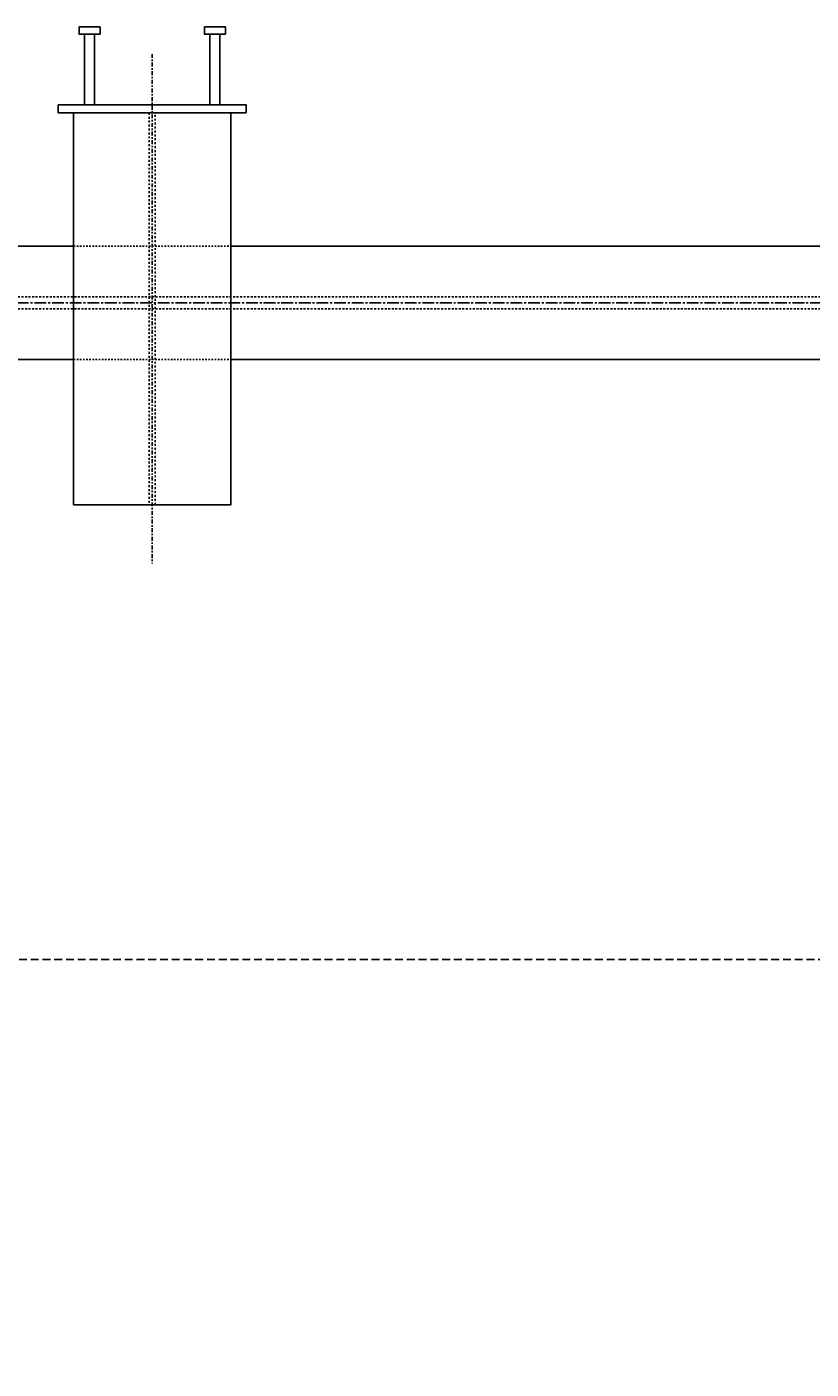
# Model space of a CAD drawing. Header units: inches. Extents: x 765 to 9567, y -1130 to -304.
# Tile 10 of 31: x 5484 to 5534, y -1061 to -975. Entities that reach past the tile are written whole.
import ezdxf

# ---------------------------------------------------------------- set-up
doc = ezdxf.new("R2010")
doc.units = ezdxf.units.IN
doc.header["$MEASUREMENT"] = 0
doc.header["$PDMODE"] = 2
for name, pattern in [('Center 1_4_', [0.53125, 0.25, -0.09375, 0.09375, -0.09375]), ('CENTER2', [1.125, 0.75, -0.125, 0.125, -0.125]), ('Dash', [0.25, 0.125, -0.125]), ('DASHED', [0.75, 0.5, -0.25]), ('HIDDEN2', [0.1875, 0.125, -0.0625]), ('HIDDEN4', [0.09375, 0.0625, -0.03125])]:
    doc.linetypes.add(name, pattern=pattern)
doc.layers.get('Defpoints').update_dxf_attribs({"color": 243})
for name, color, linetype in [('S-ANNO-CNTR', 1, 'CENTER2'), ('S-ANNO-DIMS', 1, 'Continuous'), ('S-BEAM', 10, 'Continuous'), ('S-BEAM-HDLN', 1, 'Dash'), ('S-DETL-CNTR', 1, 'Center 1_4_'), ('S-DETL-LIGHT', 2, 'Continuous'), ('S-DETL-MBND-HIDE', 1, 'HIDDEN2'), ('S-DETL-MBND2', 2, 'Continuous')]:
    doc.layers.add(name, color=color, linetype=linetype)
doc.styles.add('Annotative', font='romans.shx', dxfattribs={"width": 0.8, "height": 0.125})
doc.dimstyles.new('Annotative', dxfattribs={"dimscale": 0, "dimtxt": 0.125, "dimasz": 0.125, "dimexe": 0.179688, "dimexo": 0.0625, "dimgap": 0.09, "dimtad": 1, "dimdec": 3, "dimzin": 3, "dimdsep": 46, "dimlunit": 4, "dimtxsty": 'Annotative', "dimcen": 0.09, "dimclrt": 2, "dimazin": 2, "dimtfac": 1, "dimtdec": 3, "dimtmove": 1, "dimatfit": 3, "dimfxl": 1, "dimtfill": 1, "dimfrac": 2, "dimtolj": 1, "dimtzin": 0, "dimarcsym": 0})

# ---------------------------------------------------------------- blocks, each defined once
blk = doc.blocks.new('*D23')
at = {"layer": 'Defpoints', "color": 0, "transparency": 16777216}
for p in [(5234.716, -1009.688), (5543.716, -1009.688), (5234.716, -1099.239)]:
    blk.add_point(p, dxfattribs=at)
at = {"layer": 'S-ANNO-DIMS', "color": 0, "lineweight": -2, "transparency": 16777216}
for p, q in [((5234.716, -1012.688), (5234.716, -1107.864)), ((5543.716, -1012.688), (5543.716, -1107.864)), ((5537.716, -1099.239), (5240.716, -1099.239))]:
    blk.add_line(p, q, dxfattribs=at)
at = {"layer": 'S-ANNO-DIMS', "color": 0, "transparency": 16777216}
for points in [[(5240.716, -1098.239), (5240.716, -1100.239), (5234.716, -1099.239)], [(5537.716, -1098.239), (5537.716, -1100.239), (5543.716, -1099.239)]]:
    blk.add_solid(points, dxfattribs=at)
at = {"layer": 'S-ANNO-DIMS', "color": 2, "transparency": 16777216, "insert": (5389.216, -1091.633), "char_height": 6, "attachment_point": 5, "style": 'Annotative', "bg_fill": 3, "box_fill_scale": 1.25, "bg_fill_color": 256, "bg_fill_true_color": 13158600, "bg_fill_transparency": 0}
blk.add_mtext('\\A1;6 EQUAL SPACES', dxfattribs=at)
at = {"layer": 'S-ANNO-DIMS', "color": 2, "transparency": 16777216, "insert": (5389.216, -1106.559), "char_height": 6, "attachment_point": 5, "style": 'Annotative', "bg_fill": 3, "box_fill_scale": 1.25, "bg_fill_color": 256, "bg_fill_true_color": 13158600, "bg_fill_transparency": 0}
blk.add_mtext('\\A1;@ DOOR SUPPORT BEAM EMBEDS', dxfattribs=at)

msp = doc.modelspace()

# ---------------------------------------------------------------- linework, layer by layer
at = {"layer": 'S-ANNO-CNTR'}
msp.add_line((4859.2005, -993.0604), (5579.7226, -993.0604), dxfattribs=at)
at = {"layer": 'S-BEAM'}
msp.add_lwpolyline([(5497.2305, -980.9383), (5487.2005, -980.9383), (5487.2005, -1005.9383), (5497.2305, -1005.9383)], close=True, dxfattribs=at)
at = {"layer": 'S-BEAM-HDLN'}
msp.add_lwpolyline([(5492.4005, -1005.9383), (5492.4005, -980.9383), (5492.0305, -980.9383), (5492.0305, -1005.9383)], close=True, dxfattribs=at)
at = {"layer": 'S-DETL-CNTR'}
msp.add_line((5492.2155, -977.1883), (5492.2155, -1009.6883), dxfattribs=at)
at = {"layer": 'S-DETL-LIGHT'}
for points in [[(5488.8848, -975.9265), (5488.8848, -975.4541), (5487.5462, -975.4541), (5487.5462, -975.9265)], [(5496.8848, -975.9265), (5496.8848, -975.4541), (5495.5462, -975.4541), (5495.5462, -975.9265)], [(5498.2155, -980.9383), (5498.2155, -980.4383), (5486.2155, -980.4383), (5486.2155, -980.9383)]]:
    msp.add_lwpolyline(points, close=True, dxfattribs=at)
for points in [[(5487.9006, -975.9265), (5487.9006, -980.4383)], [(5488.5305, -980.4383), (5488.5305, -975.9265)], [(5495.9006, -975.9265), (5495.9006, -980.4383)], [(5496.5305, -980.4383), (5496.5305, -975.9265)]]:
    msp.add_lwpolyline(points, dxfattribs=at)
at = {"layer": 'S-DETL-MBND-HIDE', "linetype": 'HIDDEN4'}
for p, q in [((5487.2005, -989.4383), (5497.2305, -989.4383)), ((5487.2005, -996.6824), (5497.2305, -996.6824))]:
    msp.add_line(p, q, dxfattribs=at)
at = {"layer": 'S-DETL-MBND-HIDE'}
for p, q in [((4862.2005, -992.6863), (5576.7226, -992.6863)), ((4862.2005, -993.4344), (5576.7226, -993.4344))]:
    msp.add_line(p, q, dxfattribs=at)
at = {"layer": 'S-DETL-MBND2'}
for p, q in [((5445.7305, -989.4383), (5487.2005, -989.4383)), ((5497.2305, -989.4383), (5538.7005, -989.4383)), ((5487.2005, -996.6824), (5445.7305, -996.6824)), ((5538.7005, -996.6824), (5497.2305, -996.6824))]:
    msp.add_line(p, q, dxfattribs=at)

# ---------------------------------------------------------------- next in the draw order: dimensions: what is measured, and where the dimension line sits
at = {"layer": 'S-ANNO-DIMS'}
dim = msp.add_linear_dim(base=(5234.7155, -1099.2388), p1=(5543.7155, -1009.6883), p2=(5234.7155, -1009.6883), angle=0, text='6 EQUAL SPACES\\X@ DOOR SUPPORT BEAM EMBEDS', dimstyle='Annotative', override={"dimpost": '\\X'}, dxfattribs=at)
dim.commit()
dim.dimension.update_dxf_attribs({"geometry": '*D23', "text_midpoint": (5389.2155, -1099.2388)})

# ---------------------------------------------------------------- next in the draw order: linework, layer by layer
at = {"layer": 'S-DETL-MBND-HIDE', "linetype": 'DASHED'}
msp.add_lwpolyline([(4871.7155, -980.9383), (4871.7155, -1034.9383), (5633.7155, -1034.9383), (5633.7155, -980.9383)], dxfattribs=at)

doc.saveas('drawing.dxf')
